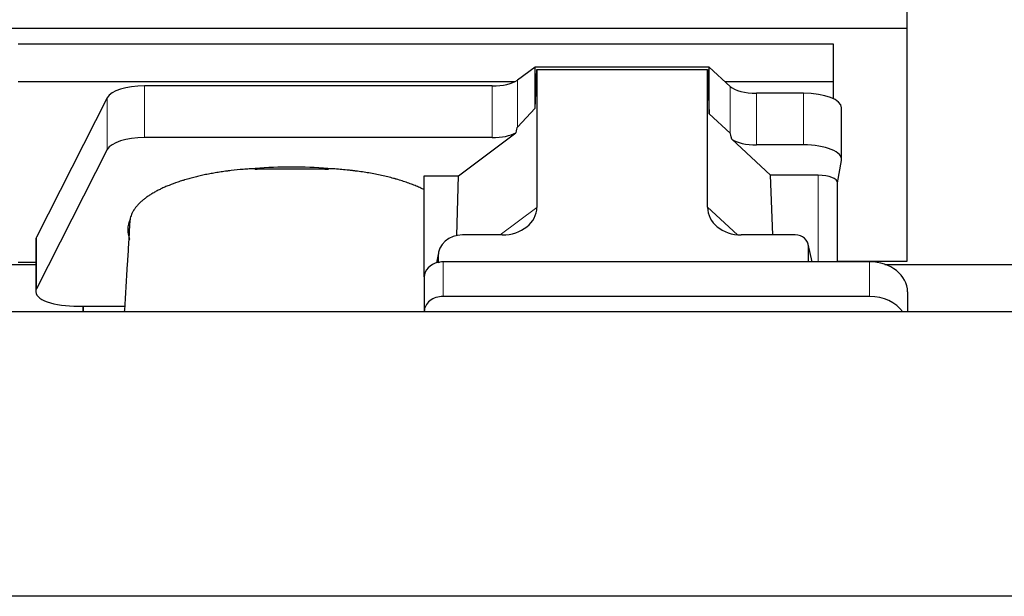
# Model space of a CAD drawing. Header units: inches. Extents: x 0 to 23760, y -13 to 16800.
# Tile 54 of 256: x 4661 to 5180, y 7344 to 7648. Entities that reach past the tile are written whole.
import ezdxf

# ---------------------------------------------------------------- set-up
doc = ezdxf.new("R2010")
doc.units = ezdxf.units.IN
doc.layers.add('1', color=7, linetype='Continuous', true_color=0xffffff)

msp = doc.modelspace()

# ---------------------------------------------------------------- linework, layer by layer
at = {"layer": '1', "color": 2, "linetype": 'Continuous', "lineweight": 25}
for p, q in [((5128.946, 7643.122), (5128.946, 7679.949)), ((4640.946, 7643.122), (5128.946, 7643.122)), ((5128.946, 7520.297), (5128.946, 7643.122)), ((4659.946, 7634.81), (5089.946, 7634.81)), ((5089.946, 7634.81), (5089.946, 7615.007)), ((4932.676, 7622.636), (4923.359, 7615.757)), ((5024.613, 7622.636), (4932.676, 7622.636)), ((4932.676, 7601.012), (4932.676, 7622.636)), ((4932.676, 7601.012), (4933.657, 7621.333)), ((4933.657, 7621.333), (5023.692, 7621.333)), ((4933.657, 7621.333), (4933.657, 7548.645)), ((5023.692, 7548.739), (5023.692, 7621.333)), ((5023.692, 7621.333), (5024.613, 7597.874)), ((5035.723, 7612.372), (5024.613, 7622.636)), ((5024.613, 7597.874), (5024.613, 7622.636)), ((4659.946, 7615.007), (4922.139, 7615.007)), ((4910.041, 7612.658), (4726.651, 7612.658)), ((5032.864, 7615.007), (5089.946, 7615.007)), ((5089.946, 7615.007), (5089.946, 7605.996)), ((4707.02, 7606.467), (4669.631, 7532.981)), ((5074.415, 7608.828), (5049.581, 7608.828)), ((4923.359, 7590.866), (4932.676, 7601.012)), ((5094.415, 7573.92), (5094.415, 7601.174)), ((5024.613, 7597.874), (5035.723, 7587.708)), ((4910.041, 7585.404), (4726.651, 7585.404)), ((4892.27, 7565.241), (4922.523, 7587.96)), ((5036.452, 7584.538), (5057.001, 7565.559)), ((5074.415, 7581.574), (5049.581, 7581.574)), ((4707.02, 7579.213), (4669.631, 7505.726)), ((5092.3, 7561.522), (5094.371, 7573.411)), ((4874.233, 7511.977), (4874.233, 7565.241)), ((4874.233, 7565.241), (4892.27, 7565.241)), ((4891.349, 7533.773), (4892.27, 7565.241)), ((5082.092, 7565.559), (5057.001, 7565.559)), ((5058.235, 7534.109), (5057.001, 7565.559)), ((5092.3, 7519.911), (5092.3, 7561.652)), ((4915.32, 7534.109), (4894.469, 7534.109)), ((5069.949, 7534.109), (5041.488, 7534.109)), ((4669.262, 7531.518), (4669.262, 7504.264)), ((5078.888, 7519.913), (5076.783, 7529.155)), ((5076.922, 7519.913), (5076.922, 7527.924)), ((4881.728, 7524.68), (4880.642, 7519.384)), ((4881.518, 7522.613), (4881.518, 7519.317)), ((4557.326, 7518.556), (4669.261, 7518.556)), ((4659.946, 7519.739), (4669.265, 7519.739)), ((5109.233, 7519.913), (4884.233, 7519.913)), ((5092.3, 7520.297), (5128.946, 7520.297)), ((5117.326, 7518.556), (5229.261, 7518.556)), ((4874.233, 7511.979), (4874.233, 7493.718)), ((5109.233, 7501.652), (4884.233, 7501.652)), ((5129.233, 7504.045), (5129.233, 7493.516)), ((4689.262, 7496.61), (4694.283, 7496.61)), ((4694.283, 7493.515), (4694.283, 7496.61)), ((4694.283, 7496.61), (4694.283, 7493.515)), ((4694.283, 7496.61), (4716.158, 7496.61)), ((6754.244, 7493.515), (2473.286, 7493.515)), ((4874.233, 7493.718), (4874.233, 7493.515)), ((6983.786, 7343.516), (2473.286, 7343.516))]:
    msp.add_line(p, q, dxfattribs=at)
at = {"layer": '1', "color": 110, "linetype": 'Continuous', "lineweight": 13}
for p, q in [((4726.651, 7585.404), (4726.651, 7612.658)), ((4910.041, 7585.404), (4910.041, 7612.658)), ((4923.359, 7590.866), (4923.359, 7615.757)), ((5035.723, 7587.708), (5035.723, 7612.372)), ((4707.02, 7579.213), (4707.02, 7606.467)), ((5049.581, 7581.574), (5049.581, 7608.828)), ((5074.415, 7581.574), (5074.415, 7608.828)), ((5082.092, 7565.559), (5082.092, 7519.913)), ((4914.302, 7534.109), (4933.657, 7548.645)), ((5023.692, 7548.739), (5039.43, 7534.204)), ((4669.631, 7505.726), (4669.631, 7532.981)), ((5078.747, 7519.913), (5076.922, 7527.924)), ((4881.518, 7522.613), (4880.87, 7519.45)), ((4884.233, 7519.913), (4884.233, 7501.652)), ((5109.233, 7519.913), (5109.233, 7501.652))]:
    msp.add_line(p, q, dxfattribs=at)
at = {"layer": '1', "color": 2, "linetype": 'Continuous', "lineweight": 25}
for centre, major_axis, ratio, start_param, end_param in [((4726.651, 7605.005), (20, 0), 0.3826834, 1.5707963, 2.9492947), ((4910.041, 7618.399), (-15, 0), 0.3826834, 1.5707963, 2.6633841), ((5049.581, 7614.568), (-15, 0), 0.3826834, 0.392691, 1.5707963), ((5074.415, 7601.174), (20, 0), 0.3826834, 0.0000123, 1.5707963), ((4910.041, 7244.634), (-13.469, -346.314), 0.0190642, 3.1640389, 3.2737854), ((4726.651, 7577.75), (20, 0), 0.3826834, 1.5707963, 2.9492947), ((4910.041, 7591.144), (-15, 0), 0.3826834, 1.5707963, 2.5536377), ((5049.581, 7176.1), (13.933, -411.641), 0.0134983, 3.0163009, 3.1283751), ((5049.581, 7587.314), (-15, 0), 0.3826834, 0.5047652, 1.5707963), ((5074.415, 7573.92), (20, 0), 0.3826834, 6.216629, 7.8539816), ((4804.283, 7536.792), (86.5, 0), 0.3826834, 1.3483772, 1.7943795), ((5082.092, 7561.652), (10.208, 0), 0.3826834, 0.0000123, 1.5707963), ((4914.562, 7549.246), (19.053, -1.602), 0.7899984, 4.8184069, 6.3495024), ((5042.104, 7549.246), (-18.368, -1.548), 0.8197595, 6.2141926, 7.7515118), ((4804.283, 7536.792), (86.5, 0), 0.3826834, 2.9725041, 3.2916257), ((4689.262, 7531.518), (20, 0), 0.3826834, 2.9492947, 3.1416097), ((4894.558, 7522.534), (13.036, -0.373), 0.8874794, 1.60301, 3.1669686), ((5069.895, 7527.876), (-7.024, -0.222), 0.8867966, 3.1136042, 4.6768038), ((4884.233, 7511.979), (10, 0), 0.7933958, 1.8474697, 3.1415927), ((4884.233, 7499.119), (0, -20.985), 0.4765235, 3.3133452, 3.4165375), ((4884.233, 7511.979), (10, 0), 0.7933958, 1.5707963, 1.7425489), ((5109.233, 7504.045), (20, 0), 0.7933958, 0, 1.5707963), ((4689.262, 7504.264), (20, 0), 0.3826834, 2.9492947, 4.712389), ((4884.233, 7493.718), (10, 0), 0.7933958, 1.5707963, 3.1415927), ((5109.233, 7485.784), (20, 0), 0.7933958, 0.5089626, 1.5707963)]:
    msp.add_ellipse(centre, major_axis=major_axis, ratio=ratio, start_param=start_param, end_param=end_param, dxfattribs=at)
for points, knots in [([(4785.103, 7569.07), (4784.031, 7569.019), (4782.962, 7568.959), (4780.832, 7568.821), (4779.771, 7568.744), (4776.599, 7568.485), (4774.501, 7568.277), (4771.898, 7567.972), (4771.378, 7567.909), (4770.6, 7567.811), (4770.211, 7567.761), (4769.694, 7567.693), (4769.435, 7567.658), (4768.274, 7567.501), (4767.254, 7567.354), (4765.236, 7567.043), (4764.238, 7566.879), (4762.265, 7566.537), (4761.29, 7566.358), (4759.362, 7565.984), (4758.409, 7565.789), (4756.526, 7565.384), (4754.666, 7564.963), (4751.942, 7564.285), (4750.171, 7563.802), (4748.86, 7563.428), (4748.426, 7563.302), (4747.887, 7563.141), (4747.779, 7563.109), (4747.564, 7563.044), (4747.457, 7563.011), (4747.136, 7562.913), (4746.923, 7562.848), (4745.864, 7562.518), (4745.035, 7562.247), (4742.6, 7561.418), (4741.047, 7560.841), (4738.822, 7559.94), (4737.372, 7559.328), (4735.3, 7558.374), (4733.986, 7557.715), (4732.708, 7557.044), (4732.086, 7556.702), (4731.18, 7556.181), (4730.883, 7556.005), (4730.516, 7555.784), (4730.444, 7555.74), (4730.298, 7555.651), (4730.082, 7555.518), (4729.868, 7555.384), (4729.163, 7554.937), (4728.08, 7554.215), (4726.585, 7553.11), (4725.217, 7551.986), (4724.39, 7551.222), (4723.605, 7550.452), (4723.233, 7550.064), (4722.184, 7548.888), (4721.572, 7548.091), (4720.982, 7547.178), (4720.918, 7547.076), (4720.793, 7546.873), (4720.731, 7546.77), (4720.552, 7546.464), (4720.438, 7546.26), (4720.115, 7545.646), (4719.924, 7545.237), (4719.586, 7544.417), (4719.44, 7544.006), (4719.194, 7543.185), (4719.093, 7542.774), (4719.016, 7542.362)], [0, 0, 0, 0, 0.03125, 0.03125, 0.0625, 0.0625, 0.125, 0.125, 0.140625, 0.140625, 0.1484375, 0.1523438, 0.15625, 0.15625, 0.1875, 0.1875, 0.21875, 0.21875, 0.25, 0.25, 0.28125, 0.28125, 0.3125, 0.34375, 0.375, 0.375, 0.390625, 0.390625, 0.3945313, 0.3945313, 0.3984375, 0.3984375, 0.40625, 0.40625, 0.4375, 0.4375, 0.5, 0.5, 0.53125, 0.5625, 0.59375, 0.59375, 0.625, 0.625, 0.640625, 0.640625, 0.6445313, 0.6445313, 0.6484375, 0.65625, 0.65625, 0.6875, 0.71875, 0.75, 0.78125, 0.78125, 0.8125, 0.8125, 0.875, 0.875, 0.8828125, 0.8828125, 0.890625, 0.890625, 0.90625, 0.90625, 0.9375, 0.9375, 0.96875, 0.96875, 1, 1, 1, 1]), ([(4823.553, 7568.6), (4822.757, 7568.639), (4821.96, 7568.672), (4820.363, 7568.729), (4819.563, 7568.752), (4818.36, 7568.778), (4817.958, 7568.786), (4817.155, 7568.798), (4816.752, 7568.803), (4815.947, 7568.811), (4815.544, 7568.814), (4814.738, 7568.818), (4814.335, 7568.819), (4813.73, 7568.821), (4813.528, 7568.821), (4813.124, 7568.822), (4812.922, 7568.822), (4812.317, 7568.822), (4811.913, 7568.822), (4810.701, 7568.821), (4809.894, 7568.821), (4807.471, 7568.821), (4805.856, 7568.821), (4802.625, 7568.822), (4801.01, 7568.822), (4797.779, 7568.822), (4796.164, 7568.823), (4794.498, 7568.823), (4794.448, 7568.823), (4794.347, 7568.823), (4794.296, 7568.823), (4794.145, 7568.823), (4794.044, 7568.822), (4793.741, 7568.822), (4793.539, 7568.821), (4792.933, 7568.817), (4792.53, 7568.814), (4791.924, 7568.807), (4791.722, 7568.804), (4791.318, 7568.798), (4790.713, 7568.788), (4790.11, 7568.775), (4788.101, 7568.727), (4786.505, 7568.669), (4784.919, 7568.592)], [0, 0, 0, 0, 0.0625, 0.0625, 0.125, 0.125, 0.15625, 0.15625, 0.1875, 0.1875, 0.21875, 0.21875, 0.25, 0.25, 0.265625, 0.265625, 0.28125, 0.28125, 0.3125, 0.3125, 0.375, 0.375, 0.5, 0.5, 0.625, 0.625, 0.75, 0.75, 0.7539062, 0.7539062, 0.7578125, 0.7578125, 0.765625, 0.765625, 0.78125, 0.78125, 0.8125, 0.8125, 0.828125, 0.828125, 0.84375, 0.875, 0.875, 1, 1, 1, 1]), ([(4874.233, 7557.907), (4873.47, 7558.289), (4872.684, 7558.663), (4871.067, 7559.395), (4869.406, 7560.11), (4867.656, 7560.792), (4865.862, 7561.458), (4864.943, 7561.783), (4863.06, 7562.417), (4862.096, 7562.725), (4860.615, 7563.175), (4860.115, 7563.323), (4859.484, 7563.506), (4859.357, 7563.542), (4859.103, 7563.614), (4858.975, 7563.65), (4858.593, 7563.758), (4858.336, 7563.829), (4857.051, 7564.18), (4856.009, 7564.45), (4853.895, 7564.969), (4851.753, 7565.467), (4849.555, 7565.922), (4847.33, 7566.357), (4846.203, 7566.563), (4843.921, 7566.955), (4842.765, 7567.14), (4840.426, 7567.488), (4839.242, 7567.652), (4837.744, 7567.842), (4837.293, 7567.899), (4836.84, 7567.953), (4836.538, 7567.989), (4836.387, 7568.007), (4835.629, 7568.096), (4835.023, 7568.163), (4833.199, 7568.358), (4831.98, 7568.476), (4829.532, 7568.688), (4828.304, 7568.782), (4825.84, 7568.948), (4824.604, 7569.019), (4823.364, 7569.078)], [0, 0, 0, 0, 0.0625, 0.0625, 0.125, 0.1875, 0.1875, 0.25, 0.25, 0.3125, 0.3125, 0.34375, 0.34375, 0.3515625, 0.3515625, 0.359375, 0.359375, 0.375, 0.375, 0.4375, 0.4375, 0.5, 0.5625, 0.5625, 0.625, 0.625, 0.6875, 0.6875, 0.75, 0.75, 0.765625, 0.7734375, 0.7734375, 0.78125, 0.78125, 0.8125, 0.8125, 0.875, 0.875, 0.9375, 0.9375, 1, 1, 1, 1]), ([(4718.774, 7539.49), (4718.578, 7536.01), (4718.184, 7529.217), (4717.267, 7514.287), (4716.514, 7502.317), (4715.98, 7493.781), (4715.963, 7493.514)], [0, 0, 0, 0, 0.2366017, 0.4568425, 0.9829538, 1, 1, 1, 1]), ([(4718.973, 7541.802), (4718.934, 7541.587), (4718.902, 7541.372), (4718.851, 7540.941), (4718.813, 7540.51), (4718.798, 7540.079), (4718.791, 7539.736), (4718.79, 7539.609), (4718.789, 7539.482)], [0, 0, 0, 0, 0.2785515, 0.2785515, 0.5571031, 0.8356546, 0.8356546, 1, 1, 1, 1])]:
    msp.add_open_spline(points, degree=3, knots=knots, dxfattribs=at)
for points in [[(4784.919, 7568.592), (4784.981, 7568.751), (4785.043, 7568.91), (4785.103, 7569.07)], [(4823.364, 7569.078), (4823.426, 7568.919), (4823.489, 7568.759), (4823.553, 7568.6)], [(4719.016, 7542.362), (4719.002, 7542.176), (4718.987, 7541.989), (4718.973, 7541.802)], [(4718.724, 7531.458), (4718.734, 7531.587), (4718.744, 7531.715), (4718.754, 7531.844)]]:
    msp.add_open_spline(points, degree=3, dxfattribs=at)
msp.add_rational_spline([(4881.518, 7519.317), (4881.509, 7519.464), (4881.501, 7519.611)], [0.500000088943, 0.499999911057, 0.500000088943], degree=2, dxfattribs=at)

doc.saveas('drawing.dxf')
